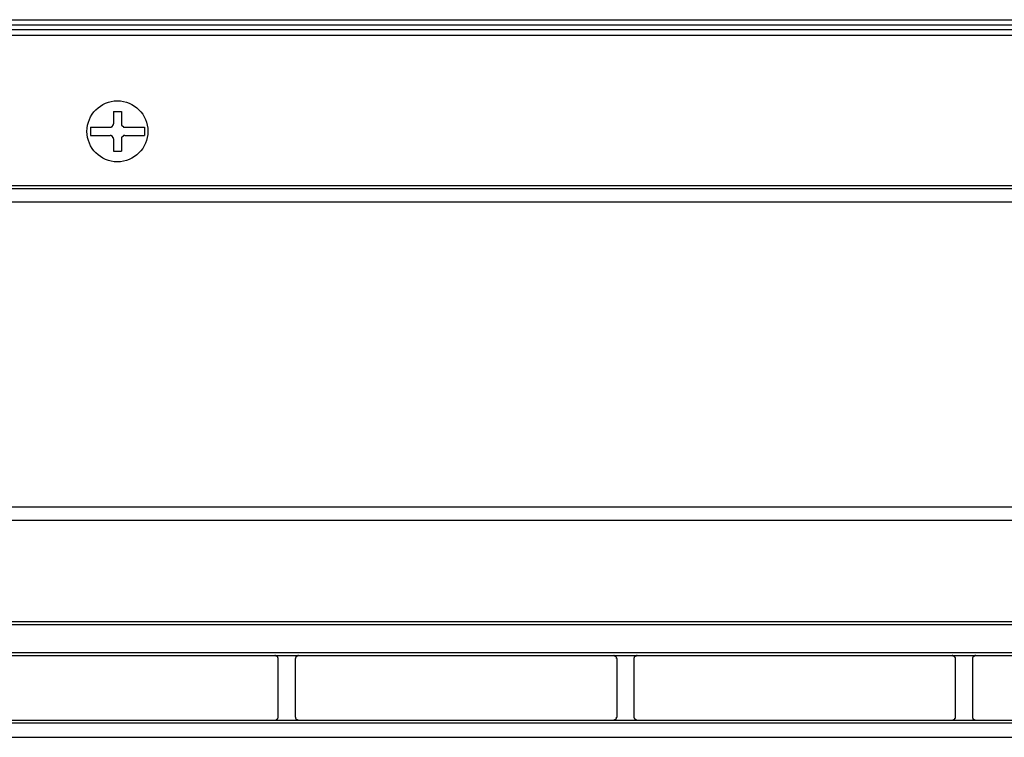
# Model space of a CAD drawing. Header units: millimetres. Extents: x 50532 to 99257, y 49161 to 61325.
# Tile 167 of 256: x 76318 to 76370, y 51934 to 51972. Entities that reach past the tile are written whole.
import ezdxf

# ---------------------------------------------------------------- set-up
doc = ezdxf.new("R2010")
doc.units = ezdxf.units.MM
doc.layers.add('AQUAREA', color=7, linetype='Continuous')

# ---------------------------------------------------------------- blocks, each defined once
blk = doc.blocks.new('SPLIT')
at = {"layer": 'AQUAREA'}
blk.add_line((25180.55, -282.94), (24290.55, -282.94), dxfattribs=at)
for points in [[(24322.09, -282.94), (24325.77, -281.47), (25155.28, -281.47), (25158.96, -282.94)], [(24322.13, -283.71), (24325.8, -282.24), (25155.25, -282.24), (25158.92, -283.71)], [(24320.07, -283.71), (25180.55, -283.71)], [(24394.13, -294.91), (24395.32, -294.91)], [(24394.13, -294.91), (24394.13, -296.73)], [(24395.32, -294.91), (24395.32, -296.73)], [(24393.64, -297.22), (24393.64, -297.22), (24393.7, -297.22), (24393.78, -297.22), (24393.78, -297.15), (24393.85, -297.15), (24393.92, -297.15), (24393.92, -297.08), (24393.99, -297.08), (24393.99, -297.01), (24394.05, -297.01), (24394.05, -296.94), (24394.05, -296.87), (24394.13, -296.87), (24394.13, -296.8), (24394.13, -296.73)], [(24395.32, -296.73), (24395.32, -296.73), (24395.32, -296.8), (24395.32, -296.87), (24395.32, -296.94), (24395.39, -296.94), (24395.39, -297.01), (24395.45, -297.08), (24395.53, -297.08), (24395.53, -297.15), (24395.6, -297.15), (24395.6, -297.22), (24395.67, -297.22), (24395.74, -297.22), (24395.8, -297.22)], [(24390.77, -297.22), (24390.77, -298.41)], [(24390.77, -297.22), (24393.64, -297.22)], [(24390.77, -298.41), (24393.64, -298.41)], [(24394.13, -298.9), (24394.13, -298.9), (24394.13, -298.83), (24394.13, -298.76), (24394.05, -298.76), (24394.05, -298.69), (24394.05, -298.62), (24393.99, -298.62), (24393.99, -298.55), (24393.92, -298.55), (24393.92, -298.48), (24393.85, -298.48), (24393.78, -298.48), (24393.78, -298.41), (24393.7, -298.41), (24393.64, -298.41)], [(24395.8, -298.41), (24395.8, -298.41), (24395.74, -298.41), (24395.67, -298.41), (24395.6, -298.41), (24395.6, -298.48), (24395.53, -298.48), (24395.53, -298.55), (24395.45, -298.55), (24395.39, -298.62), (24395.39, -298.69), (24395.32, -298.69), (24395.32, -298.76), (24395.32, -298.83), (24395.32, -298.9)], [(24395.8, -297.22), (24398.68, -297.22)], [(24395.8, -298.41), (24398.68, -298.41)], [(24398.68, -297.22), (24398.68, -298.41)], [(24394.13, -298.9), (24394.13, -300.72)], [(24395.32, -298.9), (24395.32, -300.72)], [(24394.13, -300.72), (24395.32, -300.72)], [(24285.55, -305.76), (25185.55, -305.76)], [(24880.07, -306.25), (24287.08, -306.25)], [(24880.07, -308.21), (24285.61, -308.21)], [(24316.35, -352.8), (24869.92, -352.8)], [(24316, -354.76), (24870.27, -354.76)], [(24308.59, -369.6), (24877.69, -369.6)], [(24308.59, -370.02), (24877.69, -370.02)], [(24308.59, -374.15), (24877.69, -374.15)], [(24308.59, -374.57), (24877.69, -374.57)], [(24418.28, -375.06), (24418.28, -375.06), (24418.28, -374.99), (24418.28, -374.92), (24418.2, -374.92), (24418.2, -374.85), (24418.2, -374.78), (24418.14, -374.78), (24418.14, -374.71), (24418.07, -374.71), (24418.07, -374.64), (24418, -374.64), (24417.93, -374.64), (24417.85, -374.57), (24417.79, -374.57)], [(24421.22, -374.57), (24421.22, -374.57), (24421.15, -374.57), (24421.15, -374.64), (24421.08, -374.64), (24421, -374.64), (24421, -374.71), (24420.94, -374.71), (24420.87, -374.71), (24420.87, -374.78), (24420.87, -374.85), (24420.8, -374.85), (24420.8, -374.92), (24420.8, -374.99), (24420.73, -374.99), (24420.73, -375.06)], [(24467.9, -375.06), (24467.9, -375.06), (24467.9, -374.99), (24467.84, -374.99), (24467.84, -374.92), (24467.84, -374.85), (24467.77, -374.78), (24467.77, -374.71), (24467.7, -374.71), (24467.63, -374.64), (24467.55, -374.64), (24467.49, -374.64), (24467.49, -374.57), (24467.42, -374.57)], [(24470.85, -374.57), (24470.85, -374.57), (24470.78, -374.57), (24470.78, -374.64), (24470.7, -374.64), (24470.64, -374.64), (24470.57, -374.64), (24470.57, -374.71), (24470.5, -374.71), (24470.5, -374.78), (24470.43, -374.78), (24470.43, -374.85), (24470.43, -374.92), (24470.35, -374.92), (24470.35, -374.99), (24470.35, -375.06)], [(24517.47, -375.06), (24517.47, -375.06), (24517.47, -374.99), (24517.47, -374.92), (24517.47, -374.85), (24517.4, -374.85), (24517.4, -374.78), (24517.33, -374.78), (24517.33, -374.71), (24517.25, -374.71), (24517.25, -374.64), (24517.19, -374.64), (24517.12, -374.64), (24517.12, -374.57), (24517.05, -374.57), (24516.98, -374.57)], [(24520.48, -374.57), (24520.48, -374.57), (24520.4, -374.57), (24520.34, -374.57), (24520.34, -374.64), (24520.27, -374.64), (24520.2, -374.64), (24520.2, -374.71), (24520.13, -374.71), (24520.13, -374.78), (24520.05, -374.78), (24520.05, -374.85), (24519.99, -374.85), (24519.99, -374.92), (24519.99, -374.99), (24519.99, -375.06)], [(24418.28, -383.53), (24418.28, -375.06)], [(24420.73, -375.06), (24420.73, -383.53)], [(24467.9, -383.53), (24467.9, -375.06)], [(24470.35, -375.06), (24470.35, -383.53)], [(24517.47, -383.53), (24517.47, -375.06)], [(24519.99, -375.06), (24519.99, -383.53)], [(24417.79, -384.02), (24417.79, -384.02), (24417.85, -384.02), (24417.93, -384.02), (24418, -383.95), (24418.07, -383.95), (24418.07, -383.88), (24418.14, -383.88), (24418.14, -383.81), (24418.2, -383.81), (24418.2, -383.74), (24418.28, -383.67), (24418.28, -383.6), (24418.28, -383.53)], [(24420.73, -383.53), (24420.73, -383.53), (24420.73, -383.6), (24420.8, -383.6), (24420.8, -383.67), (24420.8, -383.74), (24420.8, -383.81), (24420.87, -383.81), (24420.87, -383.88), (24420.94, -383.88), (24420.94, -383.95), (24421, -383.95), (24421.08, -383.95), (24421.08, -384.02), (24421.15, -384.02), (24421.22, -384.02)], [(24467.42, -384.02), (24467.42, -384.02), (24467.49, -384.02), (24467.55, -384.02), (24467.55, -383.95), (24467.63, -383.95), (24467.7, -383.95), (24467.7, -383.88), (24467.77, -383.88), (24467.77, -383.81), (24467.84, -383.81), (24467.84, -383.74), (24467.84, -383.67), (24467.84, -383.6), (24467.9, -383.6), (24467.9, -383.53)], [(24470.35, -383.53), (24470.35, -383.53), (24470.35, -383.6), (24470.35, -383.67), (24470.43, -383.67), (24470.43, -383.74), (24470.43, -383.81), (24470.5, -383.81), (24470.5, -383.88), (24470.57, -383.88), (24470.57, -383.95), (24470.64, -383.95), (24470.7, -383.95), (24470.7, -384.02), (24470.78, -384.02), (24470.85, -384.02)], [(24516.98, -384.02), (24516.98, -384.02), (24517.05, -384.02), (24517.12, -384.02), (24517.19, -384.02), (24517.19, -383.95), (24517.25, -383.95), (24517.33, -383.95), (24517.33, -383.88), (24517.4, -383.88), (24517.4, -383.81), (24517.4, -383.74), (24517.47, -383.74), (24517.47, -383.67), (24517.47, -383.6), (24517.47, -383.53)], [(24519.99, -383.53), (24519.99, -383.53), (24519.99, -383.6), (24519.99, -383.67), (24519.99, -383.74), (24520.05, -383.74), (24520.05, -383.81), (24520.05, -383.88), (24520.13, -383.88), (24520.2, -383.95), (24520.27, -383.95), (24520.27, -384.02), (24520.34, -384.02), (24520.4, -384.02), (24520.48, -384.02)], [(24343.87, -384.02), (24842.41, -384.02)], [(24343.87, -384.44), (24842.41, -384.44)], [(24343.87, -386.54), (24842.41, -386.54)]]:
    blk.add_lwpolyline(points, dxfattribs=at)
blk.add_open_spline([(24399.18, -297.82), (24399.18, -295.35), (24397.18, -293.35), (24394.71, -293.35), (24392.24, -293.35), (24390.25, -295.35), (24390.25, -297.82), (24390.25, -300.28), (24392.24, -302.28), (24394.71, -302.28), (24397.18, -302.28), (24399.18, -300.28), (24399.18, -297.82)], degree=3, knots=[0, 0, 0, 0, 1, 1, 1, 2, 2, 2, 3, 3, 3, 4, 4, 4, 4], dxfattribs=at)

msp = doc.modelspace()

# ---------------------------------------------------------------- block references
at = {"lineweight": 13, "xscale": 0.3627524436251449, "yscale": 0.3627524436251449, "zscale": 0.3627524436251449}
msp.add_blockref('SPLIT', (67473.663, 52073.924, 0), dxfattribs=at)

doc.saveas('drawing.dxf')
